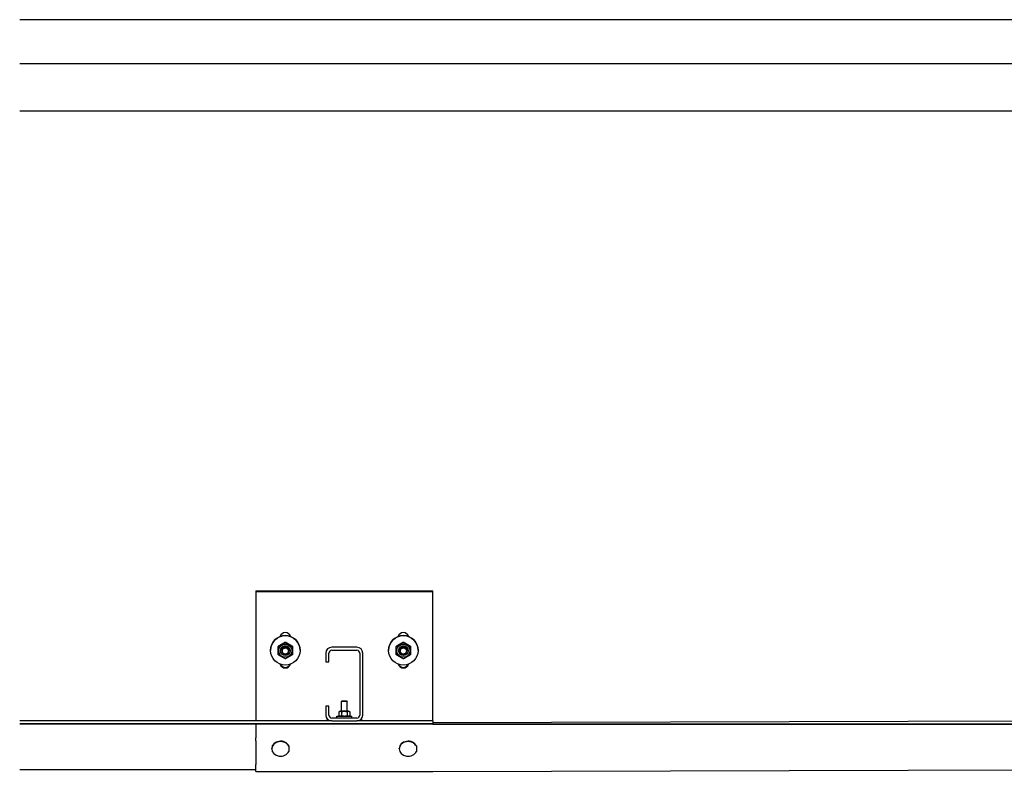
# Model space of a CAD drawing. Header units: metres. Extents: x -699 to 2316, y -1199 to 781.
# Tile 198 of 256: x -31.29 to -29.62, y 3.11 to 4.38. Entities that reach past the tile are written whole.
import ezdxf

# ---------------------------------------------------------------- set-up
doc = ezdxf.new("R2010")
doc.units = ezdxf.units.M

msp = doc.modelspace()

# ---------------------------------------------------------------- linework, layer by layer
for p, q in [((-30.4894, 4.3845), (-31.2894, 4.3845)), ((-26.4894, 4.3845), (-30.4894, 4.3845)), ((-30.4894, 4.3095), (-31.2894, 4.3095)), ((-26.4894, 4.3095), (-30.4894, 4.3095)), ((-30.4894, 4.2295), (-31.2894, 4.2295)), ((-26.4894, 4.2295), (-30.4894, 4.2295)), ((-30.8894, 3.4159), (-30.8894, 3.4158)), ((-30.8894, 3.4159), (-30.5894, 3.4159)), ((-30.8894, 3.4158), (-30.5894, 3.4158)), ((-30.8894, 3.4158), (-30.8894, 3.4152)), ((-30.8894, 3.4158), (-30.5894, 3.4158)), ((-30.8894, 3.4152), (-30.5894, 3.4152)), ((-30.8894, 3.4152), (-30.8894, 3.1954)), ((-30.5894, 3.4158), (-30.5894, 3.4159)), ((-30.5894, 3.4152), (-30.5894, 3.4158)), ((-30.5894, 3.1954), (-30.5894, 3.4152)), ((-30.8514, 3.322), (-30.8514, 3.3215)), ((-30.8435, 3.3185), (-30.8379, 3.3199)), ((-30.8394, 3.3289), (-30.8394, 3.3284)), ((-30.8379, 3.3199), (-30.8379, 3.3197)), ((-30.8379, 3.3199), (-30.8338, 3.3158)), ((-30.8274, 3.322), (-30.8274, 3.3215)), ((-30.7182, 3.3204), (-30.7607, 3.3204)), ((-30.6514, 3.322), (-30.6514, 3.3215)), ((-30.6435, 3.3185), (-30.6379, 3.3199)), ((-30.6394, 3.3289), (-30.6394, 3.3284)), ((-30.6379, 3.3199), (-30.6379, 3.3197)), ((-30.6379, 3.3199), (-30.6338, 3.3158)), ((-30.6274, 3.322), (-30.6274, 3.3215)), ((-30.8644, 3.3153), (-30.8644, 3.3151)), ((-30.8474, 3.3145), (-30.8474, 3.3145)), ((-30.845, 3.3129), (-30.8435, 3.3185)), ((-30.845, 3.3129), (-30.845, 3.3127)), ((-30.8435, 3.3185), (-30.8435, 3.3182)), ((-30.8338, 3.3158), (-30.8338, 3.3155)), ((-30.8314, 3.3145), (-30.8314, 3.3145)), ((-30.8144, 3.3153), (-30.8144, 3.3151)), ((-30.7707, 3.3104), (-30.7707, 3.2954)), ((-30.7657, 3.2954), (-30.7657, 3.3104)), ((-30.7607, 3.3154), (-30.7182, 3.3154)), ((-30.7132, 3.3104), (-30.7132, 3.2054)), ((-30.7082, 3.2054), (-30.7082, 3.3104)), ((-30.6644, 3.3153), (-30.6644, 3.3151)), ((-30.6474, 3.3145), (-30.6474, 3.3145)), ((-30.645, 3.3129), (-30.6435, 3.3185)), ((-30.645, 3.3129), (-30.645, 3.3127)), ((-30.6435, 3.3185), (-30.6435, 3.3182)), ((-30.6338, 3.3158), (-30.6338, 3.3155)), ((-30.6314, 3.3145), (-30.6314, 3.3145)), ((-30.6144, 3.3153), (-30.6144, 3.3151)), ((-30.7707, 3.2954), (-30.7657, 3.2954)), ((-30.7657, 3.2204), (-30.7707, 3.2204)), ((-30.7707, 3.2204), (-30.7707, 3.2054)), ((-30.7657, 3.2054), (-30.7657, 3.2204)), ((-30.7435, 3.2294), (-30.7444, 3.2285)), ((-30.7344, 3.2285), (-30.7444, 3.2285)), ((-30.7444, 3.2118), (-30.7444, 3.2285)), ((-30.7435, 3.2294), (-30.7353, 3.2294)), ((-30.7353, 3.2294), (-30.7344, 3.2285)), ((-30.7344, 3.2118), (-30.7344, 3.2285)), ((-30.7519, 3.2034), (-30.7269, 3.2034)), ((-30.7519, 3.2004), (-30.7519, 3.2034)), ((-30.7467, 3.2118), (-30.7487, 3.2107)), ((-30.7487, 3.2107), (-30.7487, 3.2045)), ((-30.7467, 3.2034), (-30.7487, 3.2045)), ((-30.7321, 3.2118), (-30.7467, 3.2118)), ((-30.744, 3.2107), (-30.744, 3.2045)), ((-30.7348, 3.2107), (-30.7348, 3.2045)), ((-30.7321, 3.2118), (-30.7302, 3.2107)), ((-30.7321, 3.2034), (-30.7302, 3.2045)), ((-30.7302, 3.2107), (-30.7302, 3.2045)), ((-30.7269, 3.2004), (-30.7269, 3.2034)), ((-30.7607, 3.1954), (-31.2894, 3.1954)), ((-30.5894, 3.1906), (-31.2894, 3.1906)), ((-30.5894, 3.1901), (-31.2894, 3.1901)), ((-30.5894, 3.1905), (-30.8894, 3.1905)), ((-30.8894, 3.1905), (-30.8894, 3.19)), ((-30.5894, 3.19), (-30.8894, 3.19)), ((-30.8894, 3.19), (-30.8894, 3.1668)), ((-30.7707, 3.1968), (-30.7657, 3.1968)), ((-30.7707, 3.1954), (-30.7707, 3.1968)), ((-30.7657, 3.1954), (-30.7657, 3.1968)), ((-30.7182, 3.2004), (-30.7607, 3.2004)), ((-30.7607, 3.1954), (-30.7182, 3.1954)), ((-30.5894, 3.1954), (-30.7182, 3.1954)), ((-30.7132, 3.1968), (-30.7082, 3.1968)), ((-30.7132, 3.1954), (-30.7132, 3.1968)), ((-30.7082, 3.1954), (-30.7082, 3.1968)), ((-29.4864, 3.1954), (-30.5894, 3.1924)), ((-30.5894, 3.1954), (-30.5894, 3.1906)), ((-30.5894, 3.1905), (-29.4864, 3.1906)), ((-30.5894, 3.1901), (-30.5894, 3.1906)), ((-30.5894, 3.19), (-29.4864, 3.1901)), ((-30.8894, 3.1617), (-30.8894, 3.1668)), ((-30.8894, 3.1617), (-30.8894, 3.1215)), ((-30.8334, 3.1525), (-30.8334, 3.1532)), ((-30.8334, 3.1532), (-30.8334, 3.1444)), ((-30.6174, 3.1525), (-30.6174, 3.1532)), ((-30.6174, 3.1532), (-30.6174, 3.1444)), ((-30.8624, 3.1481), (-30.8624, 3.1488)), ((-30.8334, 3.1444), (-30.8334, 3.1437)), ((-30.6464, 3.1481), (-30.6464, 3.1488)), ((-30.6174, 3.1444), (-30.6174, 3.1437)), ((-30.8894, 3.11), (-30.8894, 3.1215)), ((-31.2894, 3.113), (-30.8894, 3.113)), ((-30.8894, 3.11), (-30.5894, 3.11)), ((-30.5894, 3.11), (-29.4864, 3.113))]:
    msp.add_line(p, q)
for centre, radius, start, end in [((-30.7607, 3.3104), 0.01, 90, 180), ((-30.7182, 3.3104), 0.01, 0, 90), ((-30.7607, 3.3104), 0.005, 90, 180), ((-30.7182, 3.3104), 0.005, 0, 90), ((-30.7607, 3.2054), 0.01, 180, 270), ((-30.7607, 3.2054), 0.005, 180, 270), ((-30.7182, 3.2054), 0.005, 270, 0), ((-30.7182, 3.2054), 0.01, 270, 0)]:
    msp.add_arc(centre, radius, start, end)
for centre, major_axis, ratio, start_param, end_param in [((-30.8394, 3.3153), (-0.025, 0), 0.999201, 3.141593, 6.283185), ((-30.8394, 3.3362), (-0.009, 0), 0.999201, 3.417569, 6.007209), ((-30.6394, 3.3153), (-0.025, 0), 0.999201, 3.141593, 6.283185), ((-30.6394, 3.3362), (-0.009, 0), 0.999201, 3.417569, 6.007209), ((-30.8394, 3.3145), (0.008, 0), 0.999201, 6.280368, 9.427596), ((-30.8394, 3.3144), (-0.00577, 0), 0.999201, 2.375104, 6.535604), ((-30.6394, 3.3145), (0.008, 0), 0.999201, 6.280368, 9.427596), ((-30.6394, 3.3144), (-0.00577, 0), 0.999201, 2.375104, 6.535604), ((-30.8394, 3.3144), (-0.00577, 0), 0.999201, 0.327235, 1.219036), ((-30.8394, 3.3144), (-0.00577, 0), 0.999201, 1.414631, 2.233118), ((-30.6394, 3.3144), (-0.00577, 0), 0.999201, 0.327235, 1.219036), ((-30.6394, 3.3144), (-0.00577, 0), 0.999201, 1.414631, 2.233118), ((-30.8394, 3.2943), (0.009, 0), 0.999201, 3.438354, 5.986424), ((-30.8394, 3.2949), (-0.009, 0), 0.999201, 0.377662, 2.763931), ((-30.8394, 3.2949), (0.009, 0), 0.999201, 3.519255, 5.905523), ((-30.8394, 3.295), (0.009, 0), 0.999201, 3.536065, 5.888713), ((-30.6394, 3.2943), (0.009, 0), 0.999201, 3.438354, 5.986424), ((-30.6394, 3.2949), (-0.009, 0), 0.999201, 0.377662, 2.763931), ((-30.6394, 3.2949), (0.009, 0), 0.999201, 3.519255, 5.905523), ((-30.6394, 3.295), (0.009, 0), 0.999201, 3.536065, 5.888713), ((-30.8474, 3.1488), (-0.015, 0), 0.819152, 3.512786, 6.283185), ((-30.8474, 3.1481), (0.015, 0), 0.819152, 0.371193, 5.919962), ((-30.6314, 3.1488), (-0.015, 0), 0.819152, 3.512786, 6.283185), ((-30.6314, 3.1481), (0.015, 0), 0.819152, 0.371193, 5.919962), ((-30.8334, 3.1557), (0, 0.0143), 0.002286, 1.795063, 2.568253), ((-30.6174, 3.1557), (0, 0.0143), 0.002286, 1.795063, 2.568253)]:
    msp.add_ellipse(centre, major_axis=major_axis, ratio=ratio, start_param=start_param, end_param=end_param)
for centre, major_axis in [((-30.8394, 3.3151), (0.025, 0)), ((-30.6394, 3.3151), (0.025, 0)), ((-30.8394, 3.3145), (0.0112, 0)), ((-30.8394, 3.3145), (0.008, 0)), ((-30.6394, 3.3145), (0.0112, 0)), ((-30.6394, 3.3145), (0.008, 0))]:
    msp.add_ellipse(centre, major_axis=major_axis, ratio=0.999201)
for points in [[(-30.8394, 3.3289), (-30.8454, 3.3255), (-30.8514, 3.322)], [(-30.8514, 3.3215), (-30.8454, 3.3249), (-30.8394, 3.3284)], [(-30.8514, 3.3076), (-30.8514, 3.3145), (-30.8514, 3.3215)], [(-30.8274, 3.322), (-30.8334, 3.3255), (-30.8394, 3.3289)], [(-30.8394, 3.3284), (-30.8334, 3.3249), (-30.8274, 3.3215)], [(-30.8274, 3.3215), (-30.8274, 3.3145), (-30.8274, 3.3076)], [(-30.6394, 3.3289), (-30.6454, 3.3255), (-30.6514, 3.322)], [(-30.6514, 3.3215), (-30.6454, 3.3249), (-30.6394, 3.3284)], [(-30.6514, 3.3076), (-30.6514, 3.3145), (-30.6514, 3.3215)], [(-30.6274, 3.322), (-30.6334, 3.3255), (-30.6394, 3.3289)], [(-30.6394, 3.3284), (-30.6334, 3.3249), (-30.6274, 3.3215)], [(-30.6274, 3.3215), (-30.6274, 3.3145), (-30.6274, 3.3076)], [(-30.8394, 3.3007), (-30.8454, 3.3041), (-30.8514, 3.3076)], [(-30.8274, 3.3076), (-30.8334, 3.3041), (-30.8394, 3.3007)], [(-30.6394, 3.3007), (-30.6454, 3.3041), (-30.6514, 3.3076)], [(-30.6274, 3.3076), (-30.6334, 3.3041), (-30.6394, 3.3007)], [(-30.744, 3.2107), (-30.7463, 3.212), (-30.7487, 3.2107)], [(-30.7487, 3.2045), (-30.7463, 3.2032), (-30.744, 3.2045)], [(-30.7348, 3.2107), (-30.7394, 3.212), (-30.744, 3.2107)], [(-30.744, 3.2045), (-30.7394, 3.2032), (-30.7348, 3.2045)], [(-30.7302, 3.2107), (-30.7325, 3.212), (-30.7348, 3.2107)], [(-30.7348, 3.2045), (-30.7325, 3.2032), (-30.7302, 3.2045)]]:
    msp.add_rational_spline(points, [1, 1.15470053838, 1], degree=2)
for points, knots in [([(-30.8435, 3.3182), (-30.8435, 3.3182), (-30.8434, 3.3182), (-30.8433, 3.3182), (-30.8433, 3.3183), (-30.843, 3.3183), (-30.8428, 3.3183), (-30.8421, 3.3185), (-30.8413, 3.3187), (-30.8407, 3.3189), (-30.84, 3.3191), (-30.8392, 3.3193), (-30.8385, 3.3195), (-30.8383, 3.3195), (-30.8381, 3.3196), (-30.838, 3.3196), (-30.8379, 3.3196), (-30.8379, 3.3197), (-30.8379, 3.3197)], [-0.3417552, -0.3417552, -0.3417552, -0.3417552, -0.3056951, -0.3056951, -0.2627872, -0.2627872, -0.2004937, -0.2004937, 0, 0, 0, 0.2004937, 0.2004937, 0.2627872, 0.2627872, 0.3056951, 0.3056951, 0.3417552, 0.3417552, 0.3417552, 0.3417552]), ([(-30.8379, 3.3197), (-30.8379, 3.3197), (-30.8379, 3.3196), (-30.8378, 3.3196), (-30.8377, 3.3195), (-30.8376, 3.3193), (-30.8374, 3.3192), (-30.8369, 3.3186), (-30.8363, 3.318), (-30.8358, 3.3175), (-30.8354, 3.3171), (-30.8348, 3.3165), (-30.8343, 3.316), (-30.8341, 3.3158), (-30.834, 3.3157), (-30.8339, 3.3156), (-30.8338, 3.3156), (-30.8338, 3.3155), (-30.8338, 3.3155)], [-0.3417552, -0.3417552, -0.3417552, -0.3417552, -0.3056951, -0.3056951, -0.2627872, -0.2627872, -0.2004937, -0.2004937, 0, 0, 0, 0.2004937, 0.2004937, 0.2627872, 0.2627872, 0.3056951, 0.3056951, 0.3417552, 0.3417552, 0.3417552, 0.3417552]), ([(-30.6435, 3.3182), (-30.6435, 3.3182), (-30.6434, 3.3182), (-30.6433, 3.3182), (-30.6433, 3.3183), (-30.643, 3.3183), (-30.6428, 3.3183), (-30.6421, 3.3185), (-30.6413, 3.3187), (-30.6407, 3.3189), (-30.64, 3.3191), (-30.6392, 3.3193), (-30.6385, 3.3195), (-30.6383, 3.3195), (-30.6381, 3.3196), (-30.638, 3.3196), (-30.6379, 3.3196), (-30.6379, 3.3197), (-30.6379, 3.3197)], [-0.3417552, -0.3417552, -0.3417552, -0.3417552, -0.3056951, -0.3056951, -0.2627872, -0.2627872, -0.2004937, -0.2004937, 0, 0, 0, 0.2004937, 0.2004937, 0.2627872, 0.2627872, 0.3056951, 0.3056951, 0.3417552, 0.3417552, 0.3417552, 0.3417552]), ([(-30.6379, 3.3197), (-30.6379, 3.3197), (-30.6379, 3.3196), (-30.6378, 3.3196), (-30.6377, 3.3195), (-30.6376, 3.3193), (-30.6374, 3.3192), (-30.6369, 3.3186), (-30.6363, 3.318), (-30.6358, 3.3175), (-30.6354, 3.3171), (-30.6348, 3.3165), (-30.6343, 3.316), (-30.6341, 3.3158), (-30.634, 3.3157), (-30.6339, 3.3156), (-30.6338, 3.3156), (-30.6338, 3.3155), (-30.6338, 3.3155)], [-0.3417552, -0.3417552, -0.3417552, -0.3417552, -0.3056951, -0.3056951, -0.2627872, -0.2627872, -0.2004937, -0.2004937, 0, 0, 0, 0.2004937, 0.2004937, 0.2627872, 0.2627872, 0.3056951, 0.3056951, 0.3417552, 0.3417552, 0.3417552, 0.3417552]), ([(-30.845, 3.3127), (-30.845, 3.3127), (-30.845, 3.3127), (-30.845, 3.3128), (-30.845, 3.3129), (-30.8449, 3.3131), (-30.8448, 3.3133), (-30.8446, 3.314), (-30.8444, 3.3147), (-30.8442, 3.3154), (-30.8441, 3.316), (-30.8438, 3.3168), (-30.8436, 3.3176), (-30.8436, 3.3178), (-30.8435, 3.318), (-30.8435, 3.3181), (-30.8435, 3.3182), (-30.8435, 3.3182), (-30.8435, 3.3182)], [-0.3417552, -0.3417552, -0.3417552, -0.3417552, -0.3056951, -0.3056951, -0.2627872, -0.2627872, -0.2004937, -0.2004937, 0, 0, 0, 0.2004937, 0.2004937, 0.2627872, 0.2627872, 0.3056951, 0.3056951, 0.3417552, 0.3417552, 0.3417552, 0.3417552]), ([(-30.841, 3.3085), (-30.841, 3.3086), (-30.841, 3.3086), (-30.8411, 3.3086), (-30.8411, 3.3087), (-30.8413, 3.3088), (-30.8414, 3.309), (-30.842, 3.3095), (-30.8425, 3.3101), (-30.843, 3.3105), (-30.8435, 3.311), (-30.844, 3.3116), (-30.8446, 3.3122), (-30.8447, 3.3123), (-30.8449, 3.3125), (-30.8449, 3.3126), (-30.845, 3.3126), (-30.845, 3.3127), (-30.845, 3.3127)], [-0.3342887, -0.3342887, -0.3342887, -0.3342887, -0.3056951, -0.3056951, -0.2627872, -0.2627872, -0.2004937, -0.2004937, 0, 0, 0, 0.2004937, 0.2004937, 0.2627872, 0.2627872, 0.3056951, 0.3056951, 0.3397783, 0.3397783, 0.3397783, 0.3397783]), ([(-30.8354, 3.31), (-30.8354, 3.31), (-30.8354, 3.31), (-30.8355, 3.3099), (-30.8356, 3.3099), (-30.8358, 3.3098), (-30.836, 3.3098), (-30.8368, 3.3096), (-30.8375, 3.3094), (-30.8382, 3.3092), (-30.8388, 3.309), (-30.8396, 3.3088), (-30.8403, 3.3087), (-30.8405, 3.3086), (-30.8408, 3.3086), (-30.8408, 3.3086), (-30.8409, 3.3085), (-30.841, 3.3085), (-30.841, 3.3085)], [-0.336181, -0.336181, -0.336181, -0.336181, -0.3056951, -0.3056951, -0.2627872, -0.2627872, -0.2004937, -0.2004937, 0, 0, 0, 0.2004937, 0.2004937, 0.2627872, 0.2627872, 0.3056951, 0.3056951, 0.3342869, 0.3342869, 0.3342869, 0.3342869]), ([(-30.841, 3.3085), (-30.841, 3.3085), (-30.841, 3.3085), (-30.841, 3.3085), (-30.841, 3.3085), (-30.841, 3.3085), (-30.841, 3.3085), (-30.841, 3.3085), (-30.841, 3.3085), (-30.841, 3.3085), (-30.841, 3.3085), (-30.841, 3.3085)], [6.2827399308, 6.2827399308, 6.2827399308, 6.2827399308, 6.2829180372, 6.2829180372, 6.2830961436, 6.2830961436, 6.28327425, 6.28327425, 6.2834523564, 6.2834523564, 6.2836304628, 6.2836304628, 6.2836304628, 6.2836304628]), ([(-30.8338, 3.3155), (-30.8338, 3.3155), (-30.8338, 3.3155), (-30.8339, 3.3154), (-30.8339, 3.3153), (-30.8339, 3.3151), (-30.834, 3.3149), (-30.8342, 3.3141), (-30.8344, 3.3133), (-30.8346, 3.3127), (-30.8348, 3.3121), (-30.835, 3.3113), (-30.8352, 3.3106), (-30.8353, 3.3104), (-30.8353, 3.3102), (-30.8353, 3.3101), (-30.8354, 3.31), (-30.8354, 3.31), (-30.8354, 3.31)], [-0.3417552, -0.3417552, -0.3417552, -0.3417552, -0.3056951, -0.3056951, -0.2627872, -0.2627872, -0.2004937, -0.2004937, 0, 0, 0, 0.2004937, 0.2004937, 0.2627872, 0.2627872, 0.3056951, 0.3056951, 0.3361836, 0.3361836, 0.3361836, 0.3361836]), ([(-30.8354, 3.31), (-30.8354, 3.31), (-30.8354, 3.31), (-30.8354, 3.31), (-30.8354, 3.31), (-30.8354, 3.31), (-30.8354, 3.31), (-30.8354, 3.31), (-30.8354, 3.31), (-30.8354, 3.31), (-30.8354, 3.31), (-30.8354, 3.31)], [5.2357432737, 5.2357432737, 5.2357432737, 5.2357432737, 5.2358411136, 5.2358411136, 5.2359389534, 5.2359389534, 5.2360367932, 5.2360367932, 5.2361346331, 5.2361346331, 5.2362324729, 5.2362324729, 5.2362324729, 5.2362324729]), ([(-30.645, 3.3127), (-30.645, 3.3127), (-30.645, 3.3127), (-30.645, 3.3128), (-30.645, 3.3129), (-30.6449, 3.3131), (-30.6448, 3.3133), (-30.6446, 3.314), (-30.6444, 3.3147), (-30.6442, 3.3154), (-30.6441, 3.316), (-30.6438, 3.3168), (-30.6436, 3.3176), (-30.6436, 3.3178), (-30.6435, 3.318), (-30.6435, 3.3181), (-30.6435, 3.3182), (-30.6435, 3.3182), (-30.6435, 3.3182)], [-0.3417552, -0.3417552, -0.3417552, -0.3417552, -0.3056951, -0.3056951, -0.2627872, -0.2627872, -0.2004937, -0.2004937, 0, 0, 0, 0.2004937, 0.2004937, 0.2627872, 0.2627872, 0.3056951, 0.3056951, 0.3417552, 0.3417552, 0.3417552, 0.3417552]), ([(-30.641, 3.3085), (-30.641, 3.3086), (-30.641, 3.3086), (-30.6411, 3.3086), (-30.6411, 3.3087), (-30.6413, 3.3088), (-30.6414, 3.309), (-30.642, 3.3095), (-30.6425, 3.3101), (-30.643, 3.3105), (-30.6435, 3.311), (-30.644, 3.3116), (-30.6446, 3.3122), (-30.6447, 3.3123), (-30.6449, 3.3125), (-30.6449, 3.3126), (-30.645, 3.3126), (-30.645, 3.3127), (-30.645, 3.3127)], [-0.3342887, -0.3342887, -0.3342887, -0.3342887, -0.3056951, -0.3056951, -0.2627872, -0.2627872, -0.2004937, -0.2004937, 0, 0, 0, 0.2004937, 0.2004937, 0.2627872, 0.2627872, 0.3056951, 0.3056951, 0.3397783, 0.3397783, 0.3397783, 0.3397783]), ([(-30.6354, 3.31), (-30.6354, 3.31), (-30.6354, 3.31), (-30.6355, 3.3099), (-30.6356, 3.3099), (-30.6358, 3.3098), (-30.636, 3.3098), (-30.6368, 3.3096), (-30.6375, 3.3094), (-30.6382, 3.3092), (-30.6388, 3.309), (-30.6396, 3.3088), (-30.6403, 3.3087), (-30.6405, 3.3086), (-30.6408, 3.3086), (-30.6408, 3.3086), (-30.6409, 3.3085), (-30.641, 3.3085), (-30.641, 3.3085)], [-0.336181, -0.336181, -0.336181, -0.336181, -0.3056951, -0.3056951, -0.2627872, -0.2627872, -0.2004937, -0.2004937, 0, 0, 0, 0.2004937, 0.2004937, 0.2627872, 0.2627872, 0.3056951, 0.3056951, 0.3342869, 0.3342869, 0.3342869, 0.3342869]), ([(-30.641, 3.3085), (-30.641, 3.3085), (-30.641, 3.3085), (-30.641, 3.3085), (-30.641, 3.3085), (-30.641, 3.3085), (-30.641, 3.3085), (-30.641, 3.3085), (-30.641, 3.3085), (-30.641, 3.3085), (-30.641, 3.3085), (-30.641, 3.3085)], [6.2827399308, 6.2827399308, 6.2827399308, 6.2827399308, 6.2829180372, 6.2829180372, 6.2830961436, 6.2830961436, 6.28327425, 6.28327425, 6.2834523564, 6.2834523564, 6.2836304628, 6.2836304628, 6.2836304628, 6.2836304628]), ([(-30.6338, 3.3155), (-30.6338, 3.3155), (-30.6338, 3.3155), (-30.6339, 3.3154), (-30.6339, 3.3153), (-30.6339, 3.3151), (-30.634, 3.3149), (-30.6342, 3.3141), (-30.6344, 3.3133), (-30.6346, 3.3127), (-30.6348, 3.3121), (-30.635, 3.3113), (-30.6352, 3.3106), (-30.6353, 3.3104), (-30.6353, 3.3102), (-30.6353, 3.3101), (-30.6354, 3.31), (-30.6354, 3.31), (-30.6354, 3.31)], [-0.3417552, -0.3417552, -0.3417552, -0.3417552, -0.3056951, -0.3056951, -0.2627872, -0.2627872, -0.2004937, -0.2004937, 0, 0, 0, 0.2004937, 0.2004937, 0.2627872, 0.2627872, 0.3056951, 0.3056951, 0.3361836, 0.3361836, 0.3361836, 0.3361836]), ([(-30.6354, 3.31), (-30.6354, 3.31), (-30.6354, 3.31), (-30.6354, 3.31), (-30.6354, 3.31), (-30.6354, 3.31), (-30.6354, 3.31), (-30.6354, 3.31), (-30.6354, 3.31), (-30.6354, 3.31), (-30.6354, 3.31), (-30.6354, 3.31)], [5.2357432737, 5.2357432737, 5.2357432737, 5.2357432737, 5.2358411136, 5.2358411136, 5.2359389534, 5.2359389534, 5.2360367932, 5.2360367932, 5.2361346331, 5.2361346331, 5.2362324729, 5.2362324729, 5.2362324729, 5.2362324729])]:
    msp.add_open_spline(points, degree=3, knots=knots)

doc.saveas('drawing.dxf')
